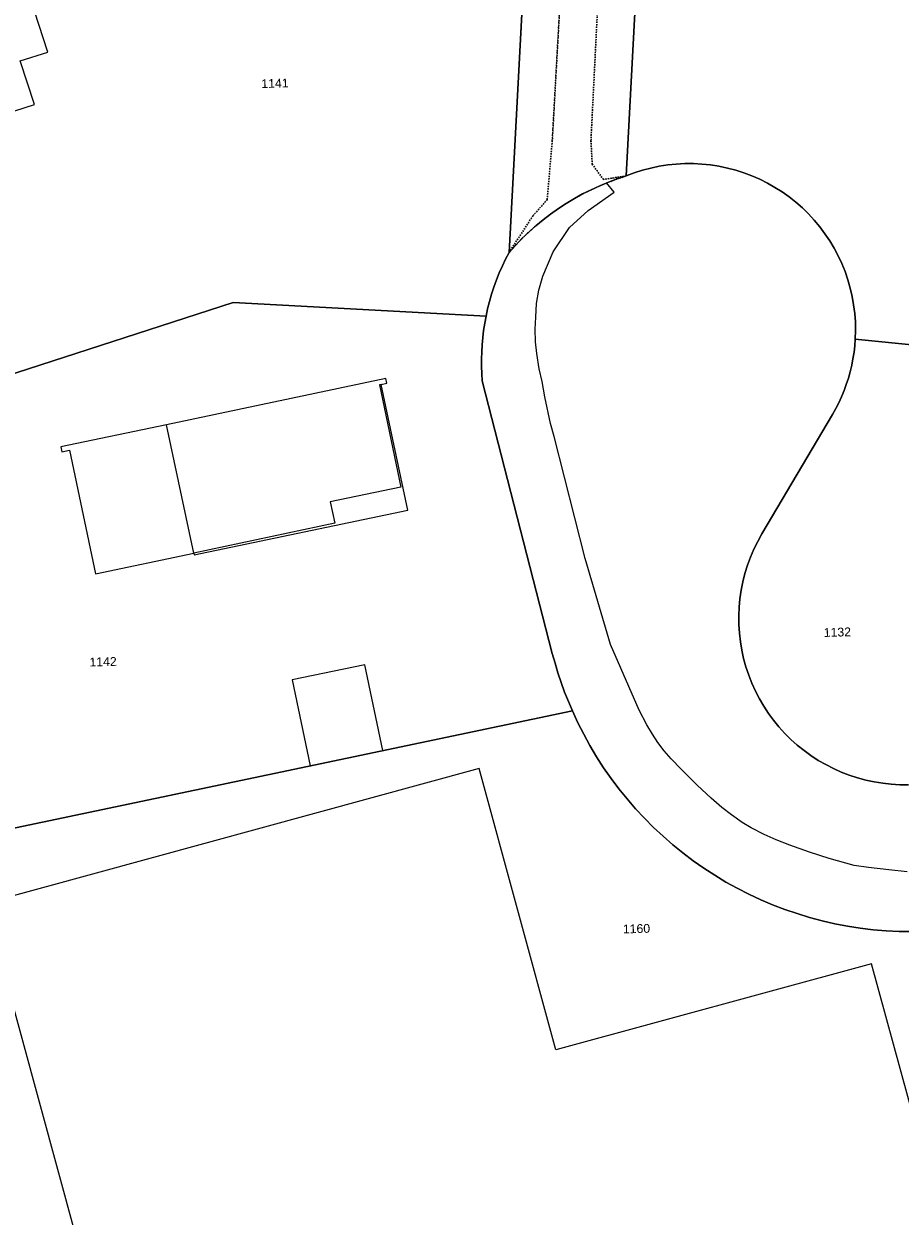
# Model space of a CAD drawing. Header units: millimetres. Extents: x -191 to 81095, y -508122 to 28741.
# Tile 27 of 255: x 4345 to 4415, y 9998 to 10093. Entities that reach past the tile are written whole.
import ezdxf

# ---------------------------------------------------------------- set-up
doc = ezdxf.new("R2010")
doc.units = ezdxf.units.MM
doc.linetypes.add('VE22-087 DB - VST Hervest-Dorsten ALK VA2736$0$1', pattern=[0])
doc.linetypes.add('VE22-087 DB - VST Hervest-Dorsten ALK VA2736$0$2', pattern=[0.16, 0.06, -0.1])
for name, color, linetype, lineweight in [('VE22-087 DB - VST Hervest-Dorsten ALK VA2736$0$AX_Bauteil', 7, 'VE22-087 DB - VST Hervest-Dorsten ALK VA2736$0$1', 18), ('VE22-087 DB - VST Hervest-Dorsten ALK VA2736$0$AX_Flurstueck', 9, 'VE22-087 DB - VST Hervest-Dorsten ALK VA2736$0$1', 18), ('VE22-087 DB - VST Hervest-Dorsten ALK VA2736$0$AX_Gebaeude', 7, 'VE22-087 DB - VST Hervest-Dorsten ALK VA2736$0$1', 18), ('VE22-087 DB - VST Hervest-Dorsten ALK VA2736$0$AX_IndustrieUndGewerbeflaeche', 7, 'VE22-087 DB - VST Hervest-Dorsten ALK VA2736$0$1', 18), ('VE22-087 DB - VST Hervest-Dorsten ALK VA2736$0$AX_Strassenverkehr', 7, 'VE22-087 DB - VST Hervest-Dorsten ALK VA2736$0$1', 18), ('VE22-087 DB - VST Hervest-Dorsten ALK VA2736$0$AX_Strassenverkehrsanlage', 7, 'VE22-087 DB - VST Hervest-Dorsten ALK VA2736$0$1', 18), ('VE22-087 DB - VST Hervest-Dorsten ALK VA2736$0$AX_Weg', 7, 'VE22-087 DB - VST Hervest-Dorsten ALK VA2736$0$1', 18)]:
    doc.layers.add(name, color=color, linetype=linetype, lineweight=lineweight)
doc.layers.add('XREF ALK Kataster', color=251, linetype='Continuous')
doc.styles.add('VE22-087 DB - VST Hervest-Dorsten ALK VA2736$0$0', font='arial.ttf')

# ---------------------------------------------------------------- blocks, each defined once
blk = doc.blocks.new('VE22-087 DB - VST Hervest-Dorsten ALK VA2736')
at = {"layer": 'VE22-087 DB - VST Hervest-Dorsten ALK VA2736$0$AX_Bauteil', "color": 7, "linetype": 'VE22-087 DB - VST Hervest-Dorsten ALK VA2736$0$1', "lineweight": 13, "ltscale": 0.5}
for points in [[(4373.089, 10064.475, 0), (4374.792, 10056.336, 0), (4369.168, 10055.162, 0), (4369.541, 10053.447, 0), (4358.285, 10051.065, 0), (4358.311, 10050.928, 0), (4375.354, 10054.496, 0), (4373.237, 10064.505, 0)], [(4356.122, 10061.3, 0), (4347.689, 10059.525, 0), (4347.77, 10059.135, 0), (4348.382, 10059.27, 0), (4350.455, 10049.41, 0), (4358.285, 10051.065, 0)]]:
    blk.add_polyline3d(points, close=True, dxfattribs=at)
at = {"layer": 'VE22-087 DB - VST Hervest-Dorsten ALK VA2736$0$AX_Flurstueck', "linetype": 'VE22-087 DB - VST Hervest-Dorsten ALK VA2736$0$1', "lineweight": 13, "ltscale": 0.5}
for points in [[(4385.378, 10111.583, 0), (4383.421, 10075.031, 0), (4383.924, 10075.591, 0), (4384.448, 10076.133, 0), (4384.992, 10076.654, 0), (4385.555, 10077.155, 0), (4386.136, 10077.635, 0), (4386.735, 10078.093, 0), (4387.35, 10078.528, 0), (4387.981, 10078.939, 0), (4388.627, 10079.327, 0), (4389.287, 10079.69, 0), (4389.96, 10080.029, 0), (4390.646, 10080.342, 0), (4391.342, 10080.629, 0), (4392.049, 10080.89, 0), (4392.765, 10081.125, 0), (4394.351, 10111.115, 0)], [(4394.351, 10111.115, 0), (4392.765, 10081.125, 0), (4393.405, 10081.368, 0), (4394.057, 10081.578, 0), (4394.719, 10081.753, 0), (4395.389, 10081.895, 0), (4396.065, 10082.001, 0), (4396.746, 10082.073, 0), (4397.429, 10082.109, 0), (4398.114, 10082.109, 0), (4398.798, 10082.075, 0), (4399.479, 10082.005, 0), (4400.155, 10081.9, 0), (4400.826, 10081.76, 0), (4401.488, 10081.586, 0), (4402.14, 10081.378, 0), (4402.781, 10081.137, 0), (4403.408, 10080.862, 0), (4404.02, 10080.556, 0), (4404.616, 10080.219, 0), (4405.193, 10079.851, 0), (4405.751, 10079.454, 0), (4406.287, 10079.028, 0), (4406.801, 10078.576, 0), (4407.291, 10078.097, 0), (4407.755, 10077.594, 0), (4408.193, 10077.068, 0), (4408.603, 10076.519, 0), (4408.984, 10075.95, 0), (4409.335, 10075.363, 0), (4409.655, 10074.758, 0), (4409.944, 10074.137, 0), (4410.2, 10073.502, 0), (4410.423, 10072.855, 0), (4410.613, 10072.197, 0), (4410.768, 10071.53, 0), (4410.888, 10070.856, 0), (4410.974, 10070.177, 0), (4411.024, 10069.494, 0), (4411.039, 10068.81, 0), (4411.019, 10068.125, 0), (4438.024, 10065.414, 0)], [(4438.024, 10065.414, 0), (4411.019, 10068.125, 0), (4410.979, 10067.599, 0), (4410.918, 10067.076, 0), (4410.836, 10066.555, 0), (4410.734, 10066.037, 0), (4410.612, 10065.525, 0), (4410.469, 10065.017, 0), (4410.305, 10064.516, 0), (4410.123, 10064.021, 0), (4409.92, 10063.534, 0), (4409.699, 10063.056, 0), (4409.458, 10062.587, 0), (4409.199, 10062.127, 0), (4403.576, 10052.601, 0), (4403.242, 10052.001, 0), (4402.939, 10051.384, 0), (4402.668, 10050.752, 0), (4402.431, 10050.107, 0), (4402.228, 10049.451, 0), (4402.058, 10048.785, 0), (4401.924, 10048.111, 0), (4401.824, 10047.431, 0), (4401.76, 10046.747, 0), (4401.732, 10046.06, 0), (4401.739, 10045.373, 0), (4401.782, 10044.687, 0), (4401.86, 10044.004, 0), (4401.973, 10043.327, 0), (4402.122, 10042.656, 0), (4402.305, 10041.993, 0), (4402.522, 10041.341, 0), (4402.773, 10040.701, 0), (4403.057, 10040.075, 0), (4403.372, 10039.465, 0), (4403.719, 10038.872, 0), (4404.096, 10038.297, 0), (4404.503, 10037.743, 0), (4404.937, 10037.211, 0), (4405.399, 10036.702, 0), (4405.886, 10036.217, 0), (4406.398, 10035.758, 0), (4406.933, 10035.327, 0), (4407.489, 10034.924, 0), (4408.066, 10034.55, 0), (4408.661, 10034.207, 0), (4409.274, 10033.895, 0), (4409.901, 10033.615, 0), (4410.543, 10033.368, 0), (4411.196, 10033.155, 0), (4411.859, 10032.975, 0), (4412.531, 10032.831, 0), (4413.21, 10032.721, 0), (4413.893, 10032.647, 0), (4414.579, 10032.608, 0), (4415.266, 10032.605, 0)], [(4415.266, 10032.605, 0), (4414.579, 10032.608, 0), (4413.893, 10032.647, 0), (4413.21, 10032.721, 0), (4412.531, 10032.831, 0), (4411.859, 10032.975, 0), (4411.196, 10033.155, 0), (4410.543, 10033.368, 0), (4409.901, 10033.615, 0), (4409.274, 10033.895, 0), (4408.661, 10034.207, 0), (4408.066, 10034.55, 0), (4407.489, 10034.924, 0), (4406.933, 10035.327, 0), (4406.398, 10035.758, 0), (4405.886, 10036.217, 0), (4405.399, 10036.702, 0), (4404.937, 10037.211, 0), (4404.503, 10037.743, 0), (4404.096, 10038.297, 0), (4403.719, 10038.872, 0), (4403.372, 10039.465, 0), (4403.057, 10040.075, 0), (4402.773, 10040.701, 0), (4402.522, 10041.341, 0), (4402.305, 10041.993, 0), (4402.122, 10042.656, 0), (4401.973, 10043.327, 0), (4401.86, 10044.004, 0), (4401.782, 10044.687, 0), (4401.739, 10045.373, 0), (4401.732, 10046.06, 0), (4401.76, 10046.747, 0), (4401.824, 10047.431, 0), (4401.924, 10048.111, 0), (4402.058, 10048.785, 0), (4402.228, 10049.451, 0), (4402.431, 10050.107, 0), (4402.668, 10050.752, 0), (4402.939, 10051.384, 0), (4403.242, 10052.001, 0), (4403.576, 10052.601, 0), (4409.199, 10062.127, 0), (4409.458, 10062.587, 0), (4409.699, 10063.056, 0), (4409.92, 10063.534, 0), (4410.123, 10064.021, 0), (4410.305, 10064.516, 0), (4410.469, 10065.017, 0), (4410.612, 10065.525, 0), (4410.734, 10066.037, 0), (4410.836, 10066.555, 0), (4410.918, 10067.076, 0), (4410.979, 10067.599, 0), (4411.019, 10068.125, 0), (4411.039, 10068.81, 0), (4411.024, 10069.494, 0), (4410.974, 10070.177, 0), (4410.888, 10070.856, 0), (4410.768, 10071.53, 0), (4410.613, 10072.197, 0), (4410.423, 10072.855, 0), (4410.2, 10073.502, 0), (4409.944, 10074.137, 0), (4409.655, 10074.758, 0), (4409.335, 10075.363, 0), (4408.984, 10075.95, 0), (4408.603, 10076.519, 0), (4408.193, 10077.068, 0), (4407.755, 10077.594, 0), (4407.291, 10078.097, 0), (4406.801, 10078.576, 0), (4406.287, 10079.028, 0), (4405.751, 10079.454, 0), (4405.193, 10079.851, 0), (4404.616, 10080.219, 0), (4404.02, 10080.556, 0), (4403.408, 10080.862, 0), (4402.781, 10081.137, 0), (4402.14, 10081.378, 0), (4401.488, 10081.586, 0), (4400.826, 10081.76, 0), (4400.155, 10081.9, 0), (4399.479, 10082.005, 0), (4398.798, 10082.075, 0), (4398.114, 10082.109, 0), (4397.429, 10082.109, 0), (4396.746, 10082.073, 0), (4396.065, 10082.001, 0), (4395.389, 10081.895, 0), (4394.719, 10081.753, 0), (4394.057, 10081.578, 0), (4393.405, 10081.368, 0), (4392.765, 10081.125, 0), (4392.049, 10080.89, 0), (4391.342, 10080.629, 0), (4390.646, 10080.342, 0), (4389.96, 10080.029, 0), (4389.287, 10079.69, 0), (4388.627, 10079.327, 0), (4387.981, 10078.939, 0), (4387.35, 10078.528, 0), (4386.735, 10078.093, 0), (4386.136, 10077.635, 0), (4385.555, 10077.155, 0), (4384.992, 10076.654, 0), (4384.448, 10076.133, 0), (4383.924, 10075.591, 0), (4383.421, 10075.031, 0), (4383.144, 10074.496, 0), (4382.885, 10073.953, 0), (4382.644, 10073.402, 0), (4382.421, 10072.843, 0), (4382.216, 10072.277, 0), (4382.03, 10071.705, 0), (4381.863, 10071.127, 0), (4381.715, 10070.544, 0), (4381.586, 10069.956, 0), (4381.481, 10069.389, 0), (4381.393, 10068.82, 0), (4381.324, 10068.248, 0), (4381.272, 10067.674, 0), (4381.238, 10067.099, 0), (4381.223, 10066.523, 0), (4381.225, 10065.947, 0), (4381.245, 10065.371, 0), (4381.284, 10064.796, 0), (4386.869, 10043.069, 0), (4387.083, 10042.289, 0), (4387.318, 10041.515, 0), (4387.574, 10040.748, 0), (4387.851, 10039.988, 0), (4388.148, 10039.236, 0), (4388.466, 10038.493, 0), (4388.901, 10037.553, 0), (4389.369, 10036.629, 0), (4389.868, 10035.722, 0), (4390.399, 10034.833, 0), (4390.961, 10033.964, 0), (4391.554, 10033.114, 0), (4392.175, 10032.286, 0), (4392.825, 10031.48, 0), (4393.503, 10030.698, 0), (4394.209, 10029.94, 0), (4394.94, 10029.207, 0), (4395.696, 10028.5, 0), (4396.477, 10027.82, 0), (4397.281, 10027.167, 0), (4398.108, 10026.544, 0), (4398.956, 10025.95, 0), (4399.824, 10025.386, 0), (4400.712, 10024.852, 0), (4401.617, 10024.35, 0), (4402.54, 10023.88, 0), (4403.478, 10023.443, 0), (4404.432, 10023.039, 0), (4405.399, 10022.669, 0), (4406.378, 10022.333, 0), (4407.369, 10022.031, 0), (4408.369, 10021.764, 0), (4409.378, 10021.533, 0), (4410.395, 10021.337, 0), (4411.418, 10021.177, 0), (4412.446, 10021.053, 0), (4413.478, 10020.964, 0), (4414.512, 10020.913, 0), (4415.547, 10020.897, 0)], [(4415.547, 10020.897, 0), (4414.512, 10020.913, 0), (4413.478, 10020.964, 0), (4412.446, 10021.053, 0), (4411.418, 10021.177, 0), (4410.395, 10021.337, 0), (4409.378, 10021.533, 0), (4408.369, 10021.764, 0), (4407.369, 10022.031, 0), (4406.378, 10022.333, 0), (4405.399, 10022.669, 0), (4404.432, 10023.039, 0), (4403.478, 10023.443, 0), (4402.54, 10023.88, 0), (4401.617, 10024.35, 0), (4400.712, 10024.852, 0), (4399.824, 10025.386, 0), (4398.956, 10025.95, 0), (4398.108, 10026.544, 0), (4397.281, 10027.167, 0), (4396.477, 10027.82, 0), (4395.696, 10028.5, 0), (4394.94, 10029.207, 0), (4394.209, 10029.94, 0), (4393.503, 10030.698, 0), (4392.825, 10031.48, 0), (4392.175, 10032.286, 0), (4391.554, 10033.114, 0), (4390.961, 10033.964, 0), (4390.399, 10034.833, 0), (4389.868, 10035.722, 0), (4389.369, 10036.629, 0), (4388.901, 10037.553, 0), (4388.466, 10038.493, 0), (4337.212, 10027.727, 0)]]:
    blk.add_polyline3d(points, dxfattribs=at)
for points in [[(4261.433, 10112.998, 0), (4272.985, 10077.325, 0), (4276.777, 10078.576, 0), (4281.708, 10063.345, 0), (4305.18, 10061.084, 0), (4329.36, 10058.24, 0), (4328.779, 10060.466, 0), (4361.427, 10071.035, 0), (4381.586, 10069.956, 0), (4381.715, 10070.544, 0), (4381.863, 10071.127, 0), (4382.03, 10071.705, 0), (4382.216, 10072.277, 0), (4382.421, 10072.843, 0), (4382.644, 10073.402, 0), (4382.885, 10073.953, 0), (4383.144, 10074.496, 0), (4383.421, 10075.031, 0), (4385.378, 10111.583, 0), (4371.047, 10111.918, 0), (4355.825, 10111.713, 0), (4315.427, 10112.263, 0)], [(4361.427, 10071.035, 0), (4328.779, 10060.466, 0), (4329.36, 10058.24, 0), (4331.652, 10049.287, 0), (4337.212, 10027.727, 0), (4388.466, 10038.493, 0), (4388.148, 10039.236, 0), (4387.851, 10039.988, 0), (4387.574, 10040.748, 0), (4387.318, 10041.515, 0), (4387.083, 10042.289, 0), (4386.869, 10043.069, 0), (4381.284, 10064.796, 0), (4381.245, 10065.371, 0), (4381.225, 10065.947, 0), (4381.223, 10066.523, 0), (4381.238, 10067.099, 0), (4381.272, 10067.674, 0), (4381.324, 10068.248, 0), (4381.393, 10068.82, 0), (4381.481, 10069.389, 0), (4381.586, 10069.956, 0)]]:
    blk.add_polyline3d(points, close=True, dxfattribs=at)
at = {"layer": 'VE22-087 DB - VST Hervest-Dorsten ALK VA2736$0$AX_Gebaeude', "color": 7, "linetype": 'VE22-087 DB - VST Hervest-Dorsten ALK VA2736$0$1', "lineweight": 13, "ltscale": 0.5}
blk.add_polyline3d([(4283.362, 10094.645, 0), (4284.47, 10091.19, 0), (4282.216, 10090.475, 0), (4285.38, 10080.739, 0), (4287.628, 10081.48, 0), (4288.739, 10078.002, 0), (4309.752, 10084.791, 0), (4311.003, 10080.895, 0), (4307.993, 10079.94, 0), (4309.769, 10074.464, 0), (4312.765, 10075.42, 0), (4315.849, 10065.97, 0), (4319.293, 10067.161, 0), (4320.094, 10064.73, 0), (4327.448, 10067.109, 0), (4326.657, 10069.548, 0), (4330.088, 10070.557, 0), (4326.789, 10080.758, 0), (4345.584, 10086.836, 0), (4344.447, 10090.293, 0), (4346.645, 10091.002, 0), (4343.498, 10100.745, 0)], dxfattribs=at)
for points in [[(4373.6, 10064.992, 0), (4356.122, 10061.3, 0), (4347.689, 10059.525, 0), (4347.77, 10059.135, 0), (4348.382, 10059.27, 0), (4350.455, 10049.41, 0), (4358.285, 10051.065, 0), (4358.311, 10050.928, 0), (4375.354, 10054.496, 0), (4373.237, 10064.505, 0), (4373.687, 10064.603, 0)], [(4366.125, 10040.961, 0), (4367.559, 10034.113, 0), (4373.352, 10035.339, 0), (4371.917, 10042.166, 0)]]:
    blk.add_polyline3d(points, close=True, dxfattribs=at)
at = {"layer": 'VE22-087 DB - VST Hervest-Dorsten ALK VA2736$0$AX_Weg', "color": 7, "linetype": 'VE22-087 DB - VST Hervest-Dorsten ALK VA2736$0$2', "lineweight": 13, "ltscale": 0.5}
blk.add_polyline3d([(4391.199, 10109.016, 0), (4389.948, 10083.934, 0), (4390.052, 10082.057, 0), (4390.941, 10080.852, 0), (4392.765, 10081.125, 0), (4394.351, 10111.115, 0)], dxfattribs=at)
at = {"layer": 'VE22-087 DB - VST Hervest-Dorsten ALK VA2736$0$AX_Flurstueck', "char_height": 0.7, "attachment_point": 2, "style": 'VE22-087 DB - VST Hervest-Dorsten ALK VA2736$0$0', "bg_fill": 3, "box_fill_scale": 1, "bg_fill_color": 256, "bg_fill_transparency": 0}
for s, insert, rotation in [('1141', (4364.748, 10088.862), 1.58949), ('1132', (4409.581, 10045.117), 1.58948), ('1142', (4351.047, 10042.758), 1.58948), ('1160', (4393.568, 10021.484), 1.58948)]:
    blk.add_mtext(s, dxfattribs=dict(at, insert=insert, rotation=rotation))
at = {"layer": 'VE22-087 DB - VST Hervest-Dorsten ALK VA2736$0$AX_Gebaeude', "color": 7, "linetype": 'VE22-087 DB - VST Hervest-Dorsten ALK VA2736$0$1', "lineweight": 13, "ltscale": 0.5}
blk.add_polyline3d([(4341.629, 10023.133, 0), (4357.508, 9964.973, 0), (4375.01, 9969.752, 0), (4371.639, 9982.098, 0), (4418.721, 9994.959, 0), (4412.324, 10018.345, 0), (4387.151, 10011.465, 0), (4381.033, 10033.897, 0)], close=True, dxfattribs=at)
at = {"layer": 'VE22-087 DB - VST Hervest-Dorsten ALK VA2736$0$AX_IndustrieUndGewerbeflaeche', "color": 253, "linetype": 'VE22-087 DB - VST Hervest-Dorsten ALK VA2736$0$1', "lineweight": 13, "ltscale": 0.5, "true_color": 0x999999}
for points in [[(4394.351, 10111.115, 0), (4392.765, 10081.125, 0), (4393.405, 10081.368, 0), (4394.057, 10081.578, 0), (4394.719, 10081.753, 0), (4395.389, 10081.895, 0), (4396.065, 10082.001, 0), (4396.746, 10082.073, 0), (4397.429, 10082.109, 0), (4398.114, 10082.109, 0), (4398.798, 10082.075, 0), (4399.479, 10082.005, 0), (4400.155, 10081.9, 0), (4400.826, 10081.76, 0), (4401.488, 10081.586, 0), (4402.14, 10081.378, 0), (4402.781, 10081.137, 0), (4403.408, 10080.862, 0), (4404.02, 10080.556, 0), (4404.616, 10080.219, 0), (4405.193, 10079.851, 0), (4405.751, 10079.454, 0), (4406.287, 10079.028, 0), (4406.801, 10078.576, 0), (4407.291, 10078.097, 0), (4407.755, 10077.594, 0), (4408.193, 10077.068, 0), (4408.603, 10076.519, 0), (4408.984, 10075.95, 0), (4409.335, 10075.363, 0), (4409.655, 10074.758, 0), (4409.944, 10074.137, 0), (4410.2, 10073.502, 0), (4410.423, 10072.855, 0), (4410.613, 10072.197, 0), (4410.768, 10071.53, 0), (4410.888, 10070.856, 0), (4410.974, 10070.177, 0), (4411.024, 10069.494, 0), (4411.039, 10068.81, 0), (4411.019, 10068.125, 0), (4410.979, 10067.599, 0), (4410.918, 10067.076, 0), (4410.836, 10066.555, 0), (4410.734, 10066.037, 0), (4410.612, 10065.525, 0), (4410.469, 10065.017, 0), (4410.305, 10064.516, 0), (4410.123, 10064.021, 0), (4409.92, 10063.534, 0), (4409.699, 10063.056, 0), (4409.458, 10062.587, 0), (4409.199, 10062.127, 0), (4403.576, 10052.601, 0), (4403.242, 10052.001, 0), (4402.939, 10051.384, 0), (4402.668, 10050.752, 0), (4402.431, 10050.107, 0), (4402.228, 10049.451, 0), (4402.058, 10048.785, 0), (4401.924, 10048.111, 0), (4401.824, 10047.431, 0), (4401.76, 10046.747, 0), (4401.732, 10046.06, 0), (4401.739, 10045.373, 0), (4401.782, 10044.687, 0), (4401.86, 10044.004, 0), (4401.973, 10043.327, 0), (4402.122, 10042.656, 0), (4402.305, 10041.993, 0), (4402.522, 10041.341, 0), (4402.773, 10040.701, 0), (4403.057, 10040.075, 0), (4403.372, 10039.465, 0), (4403.719, 10038.872, 0), (4404.096, 10038.297, 0), (4404.503, 10037.743, 0), (4404.937, 10037.211, 0), (4405.399, 10036.702, 0), (4405.886, 10036.217, 0), (4406.398, 10035.758, 0), (4406.933, 10035.327, 0), (4407.489, 10034.924, 0), (4408.066, 10034.55, 0), (4408.661, 10034.207, 0), (4409.274, 10033.895, 0), (4409.901, 10033.615, 0), (4410.543, 10033.368, 0), (4411.196, 10033.155, 0), (4411.859, 10032.975, 0), (4412.531, 10032.831, 0), (4413.21, 10032.721, 0), (4413.893, 10032.647, 0), (4414.579, 10032.608, 0), (4415.266, 10032.605, 0)], [(4415.547, 10020.897, 0), (4414.512, 10020.913, 0), (4413.478, 10020.964, 0), (4412.446, 10021.053, 0), (4411.418, 10021.177, 0), (4410.395, 10021.337, 0), (4409.378, 10021.533, 0), (4408.369, 10021.764, 0), (4407.369, 10022.031, 0), (4406.378, 10022.333, 0), (4405.399, 10022.669, 0), (4404.432, 10023.039, 0), (4403.478, 10023.443, 0), (4402.54, 10023.88, 0), (4401.617, 10024.35, 0), (4400.712, 10024.852, 0), (4399.824, 10025.386, 0), (4398.956, 10025.95, 0), (4398.108, 10026.544, 0), (4397.281, 10027.167, 0), (4396.477, 10027.82, 0), (4395.696, 10028.5, 0), (4394.94, 10029.207, 0), (4394.209, 10029.94, 0), (4393.503, 10030.698, 0), (4392.825, 10031.48, 0), (4392.175, 10032.286, 0), (4391.554, 10033.114, 0), (4390.961, 10033.964, 0), (4390.399, 10034.833, 0), (4389.868, 10035.722, 0), (4389.369, 10036.629, 0), (4388.901, 10037.553, 0), (4388.466, 10038.493, 0), (4337.212, 10027.727, 0)]]:
    blk.add_polyline3d(points, dxfattribs=at)
at = {"layer": 'VE22-087 DB - VST Hervest-Dorsten ALK VA2736$0$AX_Strassenverkehr', "color": 253, "linetype": 'VE22-087 DB - VST Hervest-Dorsten ALK VA2736$0$1', "lineweight": 13, "ltscale": 0.5, "true_color": 0x999999}
blk.add_polyline3d([(4415.266, 10032.605, 0), (4414.579, 10032.608, 0), (4413.893, 10032.647, 0), (4413.21, 10032.721, 0), (4412.531, 10032.831, 0), (4411.859, 10032.975, 0), (4411.196, 10033.155, 0), (4410.543, 10033.368, 0), (4409.901, 10033.615, 0), (4409.274, 10033.895, 0), (4408.661, 10034.207, 0), (4408.066, 10034.55, 0), (4407.489, 10034.924, 0), (4406.933, 10035.327, 0), (4406.398, 10035.758, 0), (4405.886, 10036.217, 0), (4405.399, 10036.702, 0), (4404.937, 10037.211, 0), (4404.503, 10037.743, 0), (4404.096, 10038.297, 0), (4403.719, 10038.872, 0), (4403.372, 10039.465, 0), (4403.057, 10040.075, 0), (4402.773, 10040.701, 0), (4402.522, 10041.341, 0), (4402.305, 10041.993, 0), (4402.122, 10042.656, 0), (4401.973, 10043.327, 0), (4401.86, 10044.004, 0), (4401.782, 10044.687, 0), (4401.739, 10045.373, 0), (4401.732, 10046.06, 0), (4401.76, 10046.747, 0), (4401.824, 10047.431, 0), (4401.924, 10048.111, 0), (4402.058, 10048.785, 0), (4402.228, 10049.451, 0), (4402.431, 10050.107, 0), (4402.668, 10050.752, 0), (4402.939, 10051.384, 0), (4403.242, 10052.001, 0), (4403.576, 10052.601, 0), (4409.199, 10062.127, 0), (4409.458, 10062.587, 0), (4409.699, 10063.056, 0), (4409.92, 10063.534, 0), (4410.123, 10064.021, 0), (4410.305, 10064.516, 0), (4410.469, 10065.017, 0), (4410.612, 10065.525, 0), (4410.734, 10066.037, 0), (4410.836, 10066.555, 0), (4410.918, 10067.076, 0), (4410.979, 10067.599, 0), (4411.019, 10068.125, 0), (4411.039, 10068.81, 0), (4411.024, 10069.494, 0), (4410.974, 10070.177, 0), (4410.888, 10070.856, 0), (4410.768, 10071.53, 0), (4410.613, 10072.197, 0), (4410.423, 10072.855, 0), (4410.2, 10073.502, 0), (4409.944, 10074.137, 0), (4409.655, 10074.758, 0), (4409.335, 10075.363, 0), (4408.984, 10075.95, 0), (4408.603, 10076.519, 0), (4408.193, 10077.068, 0), (4407.755, 10077.594, 0), (4407.291, 10078.097, 0), (4406.801, 10078.576, 0), (4406.287, 10079.028, 0), (4405.751, 10079.454, 0), (4405.193, 10079.851, 0), (4404.616, 10080.219, 0), (4404.02, 10080.556, 0), (4403.408, 10080.862, 0), (4402.781, 10081.137, 0), (4402.14, 10081.378, 0), (4401.488, 10081.586, 0), (4400.826, 10081.76, 0), (4400.155, 10081.9, 0), (4399.479, 10082.005, 0), (4398.798, 10082.075, 0), (4398.114, 10082.109, 0), (4397.429, 10082.109, 0), (4396.746, 10082.073, 0), (4396.065, 10082.001, 0), (4395.389, 10081.895, 0), (4394.719, 10081.753, 0), (4394.057, 10081.578, 0), (4393.405, 10081.368, 0), (4392.765, 10081.125, 0), (4392.049, 10080.89, 0), (4391.342, 10080.629, 0), (4390.646, 10080.342, 0), (4389.96, 10080.029, 0), (4389.287, 10079.69, 0), (4388.627, 10079.327, 0), (4387.981, 10078.939, 0), (4387.35, 10078.528, 0), (4386.735, 10078.093, 0), (4386.136, 10077.635, 0), (4385.555, 10077.155, 0), (4384.992, 10076.654, 0), (4384.448, 10076.133, 0), (4383.924, 10075.591, 0), (4383.421, 10075.031, 0), (4383.144, 10074.496, 0), (4382.885, 10073.953, 0), (4382.644, 10073.402, 0), (4382.421, 10072.843, 0), (4382.216, 10072.277, 0), (4382.03, 10071.705, 0), (4381.863, 10071.127, 0), (4381.715, 10070.544, 0), (4381.586, 10069.956, 0), (4381.481, 10069.389, 0), (4381.393, 10068.82, 0), (4381.324, 10068.248, 0), (4381.272, 10067.674, 0), (4381.238, 10067.099, 0), (4381.223, 10066.523, 0), (4381.225, 10065.947, 0), (4381.245, 10065.371, 0), (4381.284, 10064.796, 0), (4386.869, 10043.069, 0), (4387.083, 10042.289, 0), (4387.318, 10041.515, 0), (4387.574, 10040.748, 0), (4387.851, 10039.988, 0), (4388.148, 10039.236, 0), (4388.466, 10038.493, 0), (4388.901, 10037.553, 0), (4389.369, 10036.629, 0), (4389.868, 10035.722, 0), (4390.399, 10034.833, 0), (4390.961, 10033.964, 0), (4391.554, 10033.114, 0), (4392.175, 10032.286, 0), (4392.825, 10031.48, 0), (4393.503, 10030.698, 0), (4394.209, 10029.94, 0), (4394.94, 10029.207, 0), (4395.696, 10028.5, 0), (4396.477, 10027.82, 0), (4397.281, 10027.167, 0), (4398.108, 10026.544, 0), (4398.956, 10025.95, 0), (4399.824, 10025.386, 0), (4400.712, 10024.852, 0), (4401.617, 10024.35, 0), (4402.54, 10023.88, 0), (4403.478, 10023.443, 0), (4404.432, 10023.039, 0), (4405.399, 10022.669, 0), (4406.378, 10022.333, 0), (4407.369, 10022.031, 0), (4408.369, 10021.764, 0), (4409.378, 10021.533, 0), (4410.395, 10021.337, 0), (4411.418, 10021.177, 0), (4412.446, 10021.053, 0), (4413.478, 10020.964, 0), (4414.512, 10020.913, 0), (4415.547, 10020.897, 0)], dxfattribs=at)
at = {"layer": 'VE22-087 DB - VST Hervest-Dorsten ALK VA2736$0$AX_Strassenverkehrsanlage', "color": 7, "linetype": 'VE22-087 DB - VST Hervest-Dorsten ALK VA2736$0$1', "lineweight": 13, "ltscale": 0.5, "true_color": 0xf7f7f0}
blk.add_polyline3d([(4415.143, 10025.662, 0), (4413.705, 10025.811, 0), (4412.081, 10026.006, 0), (4410.937, 10026.157, 0), (4408.945, 10026.74, 0), (4407.37, 10027.243, 0), (4405.799, 10027.792, 0), (4404.709, 10028.218, 0), (4403.759, 10028.639, 0), (4402.729, 10029.172, 0), (4402.015, 10029.603, 0), (4401.157, 10030.2, 0), (4400.394, 10030.804, 0), (4399.541, 10031.546, 0), (4398.426, 10032.575, 0), (4397.129, 10033.848, 0), (4396.345, 10034.676, 0), (4395.798, 10035.303, 0), (4395.275, 10035.985, 0), (4394.856, 10036.626, 0), (4394.414, 10037.381, 0), (4393.785, 10038.551, 0), (4391.509, 10043.777, 0), (4389.485, 10050.642, 0), (4387.005, 10060.353, 0), (4386.736, 10061.408, 0), (4386.264, 10063.513, 0), (4386.064, 10064.744, 0), (4385.826, 10065.745, 0), (4385.643, 10066.964, 0), (4385.526, 10067.908, 0), (4385.498, 10068.925, 0), (4385.545, 10069.878, 0), (4385.606, 10070.959, 0), (4385.792, 10072.023, 0), (4386.108, 10073.14, 0), (4386.948, 10075.082, 0), (4388.251, 10077.014, 0), (4389.719, 10078.378, 0), (4391.805, 10079.83, 0), (4391.198, 10080.571, 0)], dxfattribs=at)
at = {"layer": 'VE22-087 DB - VST Hervest-Dorsten ALK VA2736$0$AX_Weg', "color": 7, "linetype": 'VE22-087 DB - VST Hervest-Dorsten ALK VA2736$0$2', "lineweight": 13, "ltscale": 0.5}
for points in [[(4388.274, 10109.126, 0), (4386.864, 10083.923, 0), (4386.46, 10079.256, 0), (4385.328, 10077.954, 0), (4383.421, 10075.031, 0), (4383.924, 10075.591, 0), (4384.448, 10076.133, 0), (4384.992, 10076.654, 0), (4385.555, 10077.155, 0), (4386.136, 10077.635, 0), (4386.735, 10078.093, 0), (4387.35, 10078.528, 0), (4387.981, 10078.939, 0), (4388.627, 10079.327, 0), (4389.287, 10079.69, 0), (4389.96, 10080.029, 0), (4390.646, 10080.342, 0), (4391.342, 10080.629, 0), (4392.049, 10080.89, 0), (4392.765, 10081.125, 0), (4390.941, 10080.852, 0), (4390.052, 10082.057, 0), (4389.948, 10083.934, 0), (4391.199, 10109.016, 0)], [(4385.378, 10111.583, 0), (4383.421, 10075.031, 0), (4385.328, 10077.954, 0), (4386.46, 10079.256, 0), (4386.864, 10083.923, 0), (4388.274, 10109.126, 0)]]:
    blk.add_polyline3d(points, dxfattribs=at)

msp = doc.modelspace()

# ---------------------------------------------------------------- block references
at = {"layer": 'XREF ALK Kataster', "color": 251}
msp.add_blockref('VE22-087 DB - VST Hervest-Dorsten ALK VA2736', (0, 0), dxfattribs=at)

doc.saveas('drawing.dxf')
